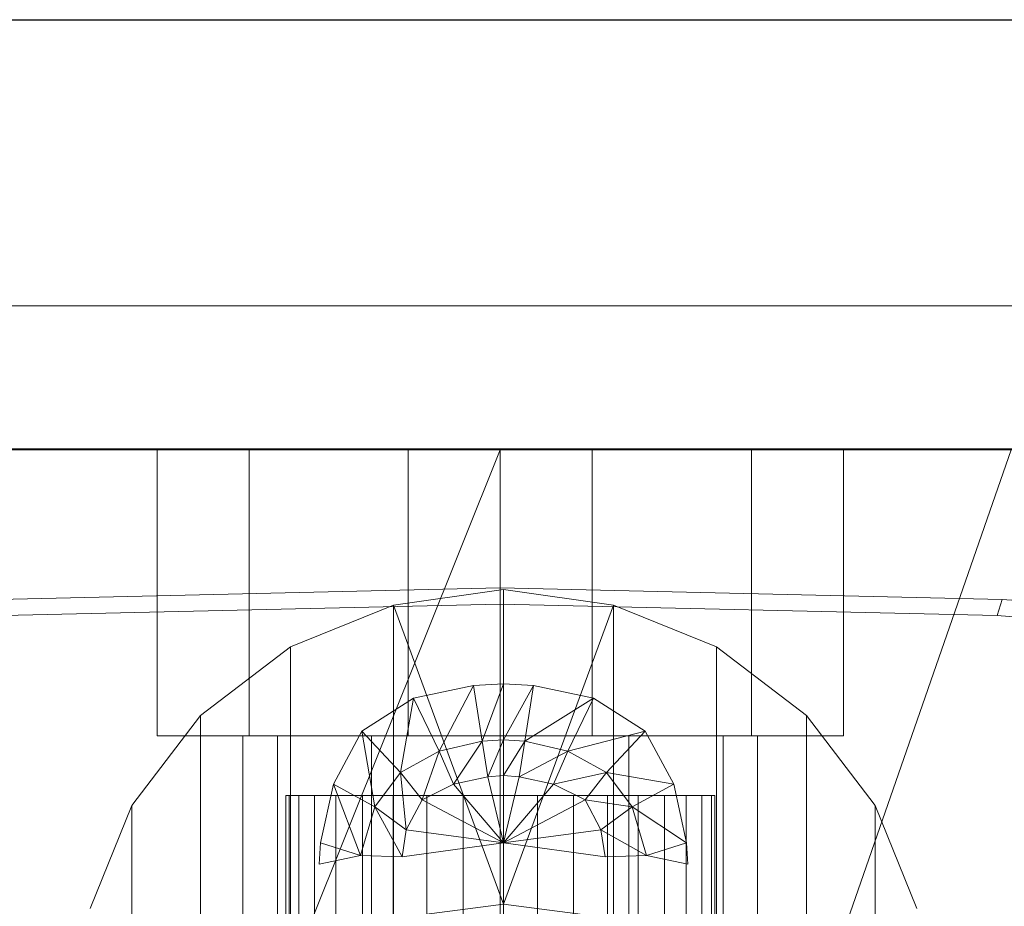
# Model space of a CAD drawing. Header units: metres. Extents: x 391.1 to 427.5, y 12.7 to 28.4.
# Tile 203 of 240: x 411.9763 to 412.0452, y 24.0887 to 24.1507. Entities that reach past the tile are written whole.
import ezdxf

# ---------------------------------------------------------------- set-up
doc = ezdxf.new("R2010")
doc.units = ezdxf.units.M
for name, color, linetype, lineweight in [('02_MOBILIARIO', 7, 'Continuous', 18), ('A-DETL-____-MBND', 7, 'Continuous', 18), ('A-WALL-____-MCUT', 7, 'Continuous', 25), ('A-WALL-____-OTLN', 7, 'Continuous', 25), ('Mobiliario', 7, 'Continuous', 18)]:
    doc.layers.add(name, color=color, linetype=linetype, lineweight=lineweight)

# ---------------------------------------------------------------- blocks, each defined once
blk = doc.blocks.new('Family - Evans P-1-153476-01_ENLLUMENAT_PS1')
at = {"layer": 'A-WALL-____-MCUT', "color": 253, "true_color": 0xaaaaaa}
blk.add_line((6.063259, 0.15), (0, 0.15), dxfattribs=at)
at = {"layer": 'A-WALL-____-OTLN', "color": 253, "true_color": 0xaaaaaa}
blk.add_line((6.063259, 0.15), (0, 0.15), dxfattribs=at)
blk = doc.blocks.new('Family - Mirall PS-1-153497-01_ENLLUMENAT_PS1')
at = {"layer": '02_MOBILIARIO', "color": 253, "true_color": 0xaaaaaa}
for p, q in [((0.6, 0.03), (0, 0.03)), ((0, 0.01), (0.6, 0.01)), ((0, 0.01), (0.6, 0.01)), ((0.6, 0), (0, 0))]:
    blk.add_line(p, q, dxfattribs=at)
at = {"layer": 'Mobiliario', "color": 253, "true_color": 0xaaaaaa}
for p, q in [((0.6, 0.03), (0, 0.03)), ((0, 0.01), (0.6, 0.01)), ((0.6, 0.01), (0, 0.01)), ((0, 0), (0.6, 0))]:
    blk.add_line(p, q, dxfattribs=at)
blk = doc.blocks.new('Family - Rentamans PS-1-153528-01_ENLLUMENAT_PS1')
at = {"layer": 'A-DETL-____-MBND', "color": 253, "true_color": 0xaaaaaa}
for p, q in [((0.361455, 0.265), (0.004061, 0.265)), ((0.182758, 0.265), (0.141568, 0.162272)), ((0.182758, 0.265), (0.147019, 0.265)), ((0.165189, 0.265), (0.158758, 0.265)), ((0.158758, 0.265), (0.158758, 0.245)), ((0.158758, 0.265), (0.158758, 0.245)), ((0.158758, 0.265), (0.165189, 0.265)), ((0.176327, 0.265), (0.165189, 0.265)), ((0.165189, 0.265), (0.165189, 0.245)), ((0.165189, 0.265), (0.165189, 0.245)), ((0.165189, 0.265), (0.176327, 0.265)), ((0.189189, 0.265), (0.176327, 0.265)), ((0.176327, 0.265), (0.176327, 0.245)), ((0.176327, 0.265), (0.176327, 0.245)), ((0.176327, 0.265), (0.189189, 0.265)), ((0.218497, 0.265), (0.182758, 0.265)), ((0.218497, 0.265), (0.182758, 0.162272)), ((0.182758, 0.162272), (0.182758, 0.265)), ((0.200327, 0.265), (0.189189, 0.265)), ((0.189189, 0.265), (0.189189, 0.245)), ((0.189189, 0.265), (0.189189, 0.245)), ((0.189189, 0.265), (0.200327, 0.265)), ((0.200327, 0.245), (0.200327, 0.265)), ((0.200327, 0.265), (0.200327, 0.245)), ((0.200327, 0.265), (0.206758, 0.265)), ((0.206758, 0.265), (0.200327, 0.265)), ((0.206758, 0.265), (0.206758, 0.245)), ((0.206758, 0.265), (0.206758, 0.245)), ((0.14766, 0.254536), (0.182758, 0.255347)), ((0.182986, 0.255229), (0.175287, 0.254128)), ((0.182758, 0.255347), (0.217856, 0.254536)), ((0.182758, 0.25421), (0.182758, 0.255347)), ((0.182986, 0.255229), (0.182986, 0.233229)), ((0.190686, 0.254128), (0.182986, 0.255229)), ((0.148007, 0.253407), (0.182758, 0.25421)), ((0.175287, 0.254128), (0.168087, 0.251229)), ((0.175287, 0.254128), (0.182986, 0.233229)), ((0.175287, 0.254128), (0.175287, 0.232229)), ((0.182758, 0.25421), (0.217509, 0.253407)), ((0.190686, 0.254128), (0.182986, 0.233229)), ((0.197886, 0.251229), (0.190686, 0.254128)), ((0.190686, 0.254128), (0.190686, 0.232229)), ((0.217509, 0.253407), (0.217856, 0.254536)), ((0.217856, 0.254536), (0.256727, 0.251728)), ((0.217509, 0.253407), (0.255995, 0.250628)), ((0.168087, 0.251229), (0.161787, 0.246428)), ((0.168087, 0.251229), (0.168087, 0.229328)), ((0.204186, 0.246428), (0.197886, 0.251229)), ((0.197886, 0.251229), (0.197886, 0.229328)), ((0.180886, 0.248528), (0.182986, 0.248628)), ((0.180886, 0.248528), (0.182986, 0.248628)), ((0.181486, 0.244628), (0.182986, 0.248628)), ((0.182986, 0.244729), (0.182986, 0.248628)), ((0.182986, 0.248628), (0.185087, 0.248528)), ((0.182986, 0.248628), (0.185087, 0.248528)), ((0.176686, 0.247628), (0.180886, 0.248528)), ((0.176686, 0.247628), (0.180886, 0.248528)), ((0.178486, 0.243928), (0.180886, 0.248528)), ((0.181486, 0.244628), (0.180886, 0.248528)), ((0.182986, 0.244729), (0.185087, 0.248528)), ((0.185087, 0.248528), (0.184486, 0.244628)), ((0.185087, 0.248528), (0.189287, 0.247628)), ((0.185087, 0.248528), (0.189287, 0.247628)), ((0.173087, 0.245328), (0.176686, 0.247628)), ((0.173087, 0.245328), (0.176686, 0.247628)), ((0.175787, 0.242428), (0.176686, 0.247628)), ((0.178486, 0.243928), (0.176686, 0.247628)), ((0.184486, 0.244628), (0.189287, 0.247628)), ((0.189287, 0.247628), (0.187486, 0.243928)), ((0.189287, 0.247628), (0.192886, 0.245328)), ((0.189287, 0.247628), (0.192886, 0.245328)), ((0.161787, 0.246428), (0.156986, 0.240128)), ((0.161787, 0.246428), (0.161787, 0.224528)), ((0.208986, 0.240128), (0.204186, 0.246428)), ((0.204186, 0.246428), (0.204186, 0.224528)), ((0.171087, 0.241628), (0.173087, 0.245328)), ((0.171087, 0.241628), (0.173087, 0.245328)), ((0.175787, 0.242428), (0.173087, 0.245328)), ((0.173986, 0.240028), (0.173087, 0.245328)), ((0.192886, 0.245328), (0.187486, 0.243928)), ((0.192886, 0.245328), (0.190186, 0.242428)), ((0.192886, 0.245328), (0.194886, 0.241628)), ((0.192886, 0.245328), (0.194886, 0.241628)), ((0.165189, 0.245), (0.158758, 0.245)), ((0.158758, 0.245), (0.165189, 0.245)), ((0.16717, 0.245), (0.164758, 0.245)), ((0.164758, 0.245), (0.16717, 0.245)), ((0.164758, 0.150299), (0.164758, 0.245)), ((0.176327, 0.245), (0.165189, 0.245)), ((0.165189, 0.245), (0.176327, 0.245)), ((0.173758, 0.245), (0.16717, 0.245)), ((0.16717, 0.245), (0.173758, 0.245)), ((0.16717, 0.159299), (0.16717, 0.245)), ((0.16717, 0.159299), (0.16717, 0.245)), ((0.182758, 0.245), (0.173758, 0.245)), ((0.173758, 0.245), (0.182758, 0.245)), ((0.173758, 0.165887), (0.173758, 0.245)), ((0.173758, 0.165887), (0.173758, 0.245)), ((0.189189, 0.245), (0.176327, 0.245)), ((0.176327, 0.245), (0.189189, 0.245)), ((0.178486, 0.243928), (0.181486, 0.244628)), ((0.179486, 0.241628), (0.181486, 0.244628)), ((0.181486, 0.244628), (0.182986, 0.244729)), ((0.181886, 0.242128), (0.181486, 0.244628)), ((0.181886, 0.242128), (0.182986, 0.244729)), ((0.191758, 0.245), (0.182758, 0.245)), ((0.182758, 0.245), (0.191758, 0.245)), ((0.182758, 0.168299), (0.182758, 0.245)), ((0.182758, 0.168299), (0.182758, 0.245)), ((0.182986, 0.242229), (0.182986, 0.244729)), ((0.182986, 0.244729), (0.184486, 0.244628)), ((0.182986, 0.242229), (0.184486, 0.244628)), ((0.184486, 0.244628), (0.184087, 0.242128)), ((0.184486, 0.244628), (0.187486, 0.243928)), ((0.200327, 0.245), (0.189189, 0.245)), ((0.189189, 0.245), (0.200327, 0.245)), ((0.191758, 0.245), (0.198347, 0.245)), ((0.198347, 0.245), (0.191758, 0.245)), ((0.191758, 0.165887), (0.191758, 0.245)), ((0.191758, 0.165887), (0.191758, 0.245)), ((0.198347, 0.245), (0.200758, 0.245)), ((0.200758, 0.245), (0.198347, 0.245)), ((0.198347, 0.245), (0.198347, 0.159299)), ((0.198347, 0.159299), (0.198347, 0.245)), ((0.200327, 0.245), (0.206758, 0.245)), ((0.206758, 0.245), (0.200327, 0.245)), ((0.200758, 0.150299), (0.200758, 0.245)), ((0.175787, 0.242428), (0.178486, 0.243928)), ((0.177287, 0.240528), (0.178486, 0.243928)), ((0.179486, 0.241628), (0.178486, 0.243928)), ((0.187486, 0.243928), (0.184087, 0.242128)), ((0.187486, 0.243928), (0.186486, 0.241628)), ((0.187486, 0.243928), (0.190186, 0.242428)), ((0.173986, 0.240028), (0.175787, 0.242428)), ((0.177287, 0.240528), (0.175787, 0.242428)), ((0.176186, 0.238428), (0.175787, 0.242428)), ((0.190186, 0.242428), (0.186486, 0.241628)), ((0.190186, 0.242428), (0.188686, 0.240528)), ((0.190186, 0.242428), (0.191986, 0.240028)), ((0.194886, 0.241628), (0.190186, 0.242428)), ((0.179486, 0.241628), (0.181886, 0.242128)), ((0.181886, 0.242128), (0.182986, 0.242229)), ((0.182986, 0.237528), (0.181886, 0.242128)), ((0.182986, 0.237528), (0.182986, 0.242229)), ((0.182986, 0.242229), (0.184087, 0.242128)), ((0.184087, 0.242128), (0.182986, 0.237528)), ((0.184087, 0.242128), (0.186486, 0.241628)), ((0.170186, 0.237528), (0.171087, 0.241628)), ((0.170186, 0.237528), (0.171087, 0.241628)), ((0.173986, 0.240028), (0.171087, 0.241628)), ((0.172986, 0.236628), (0.171087, 0.241628)), ((0.177287, 0.240528), (0.179486, 0.241628)), ((0.182986, 0.237528), (0.179486, 0.241628)), ((0.186486, 0.241628), (0.182986, 0.237528)), ((0.186486, 0.241628), (0.188686, 0.240528)), ((0.194886, 0.241628), (0.191986, 0.240028)), ((0.194886, 0.241628), (0.195787, 0.237528)), ((0.194886, 0.241628), (0.195787, 0.237528)), ((0.167758, 0.240838), (0.167758, 0.191066)), ((0.167986, 0.240838), (0.167758, 0.240838)), ((0.167758, 0.240838), (0.167986, 0.240838)), ((0.167986, 0.240838), (0.167986, 0.191025)), ((0.168663, 0.240838), (0.167986, 0.240838)), ((0.167986, 0.240838), (0.167986, 0.191124)), ((0.167986, 0.240838), (0.168663, 0.240838)), ((0.169768, 0.240838), (0.168663, 0.240838)), ((0.168663, 0.240838), (0.168663, 0.191002)), ((0.168663, 0.240838), (0.168663, 0.191198)), ((0.168663, 0.240838), (0.169768, 0.240838)), ((0.169768, 0.19099), (0.169768, 0.240838)), ((0.169768, 0.240838), (0.169768, 0.191285)), ((0.169768, 0.240838), (0.171267, 0.240838)), ((0.171267, 0.240838), (0.169768, 0.240838)), ((0.171267, 0.240838), (0.171267, 0.191383)), ((0.171267, 0.240838), (0.173116, 0.240838)), ((0.171267, 0.240838), (0.171267, 0.190974)), ((0.173116, 0.240838), (0.171267, 0.240838)), ((0.173116, 0.240838), (0.173116, 0.191488)), ((0.173116, 0.240838), (0.175258, 0.240838)), ((0.173116, 0.240838), (0.173116, 0.190982)), ((0.175258, 0.240838), (0.173116, 0.240838)), ((0.175258, 0.240838), (0.175258, 0.191599)), ((0.175258, 0.240838), (0.177628, 0.240838)), ((0.175258, 0.240838), (0.175258, 0.191012)), ((0.177628, 0.240838), (0.175258, 0.240838)), ((0.176186, 0.238428), (0.177287, 0.240528)), ((0.182986, 0.237528), (0.177287, 0.240528)), ((0.177628, 0.240838), (0.177628, 0.19171)), ((0.177628, 0.240838), (0.180153, 0.240838)), ((0.177628, 0.240838), (0.177628, 0.191064)), ((0.180153, 0.240838), (0.177628, 0.240838)), ((0.180153, 0.240838), (0.180153, 0.191819)), ((0.180153, 0.240838), (0.182758, 0.240838)), ((0.180153, 0.240838), (0.180153, 0.191137)), ((0.182758, 0.240838), (0.180153, 0.240838)), ((0.182758, 0.240838), (0.182758, 0.191922)), ((0.182758, 0.240838), (0.185363, 0.240838)), ((0.182758, 0.191229), (0.182758, 0.240838)), ((0.185363, 0.240838), (0.182758, 0.240838)), ((0.188686, 0.240528), (0.182986, 0.237528)), ((0.185363, 0.240838), (0.185363, 0.191819)), ((0.185363, 0.240838), (0.187888, 0.240838)), ((0.185363, 0.191137), (0.185363, 0.240838)), ((0.185363, 0.240838), (0.187888, 0.240838)), ((0.187888, 0.240838), (0.187888, 0.19171)), ((0.187888, 0.240838), (0.190258, 0.240838)), ((0.187888, 0.240838), (0.190258, 0.240838)), ((0.187888, 0.240838), (0.187888, 0.191064)), ((0.188686, 0.240528), (0.189787, 0.238428)), ((0.191986, 0.240028), (0.188686, 0.240528)), ((0.190258, 0.240838), (0.190258, 0.191599)), ((0.190258, 0.240838), (0.1924, 0.240838)), ((0.190258, 0.240838), (0.1924, 0.240838)), ((0.190258, 0.240838), (0.190258, 0.191012)), ((0.1924, 0.240838), (0.1924, 0.191488)), ((0.1924, 0.240838), (0.194249, 0.240838)), ((0.1924, 0.240838), (0.194249, 0.240838)), ((0.1924, 0.240838), (0.1924, 0.190982)), ((0.194249, 0.240838), (0.194249, 0.191383)), ((0.194249, 0.240838), (0.195748, 0.240838)), ((0.194249, 0.240838), (0.195748, 0.240838)), ((0.194249, 0.240838), (0.194249, 0.190974)), ((0.196854, 0.240838), (0.195748, 0.240838)), ((0.195748, 0.240838), (0.195748, 0.19099)), ((0.195748, 0.240838), (0.195748, 0.191285)), ((0.195748, 0.240838), (0.196854, 0.240838)), ((0.196854, 0.240838), (0.196854, 0.191002)), ((0.19753, 0.240838), (0.196854, 0.240838)), ((0.196854, 0.240838), (0.196854, 0.191198)), ((0.196854, 0.240838), (0.19753, 0.240838)), ((0.19753, 0.191025), (0.19753, 0.240838)), ((0.19753, 0.240838), (0.19753, 0.191124)), ((0.19753, 0.240838), (0.197758, 0.240838)), ((0.197758, 0.240838), (0.19753, 0.240838)), ((0.197758, 0.240838), (0.197758, 0.191066)), ((0.156986, 0.240128), (0.154087, 0.232928)), ((0.156986, 0.218229), (0.156986, 0.240128)), ((0.172986, 0.236628), (0.173986, 0.240028)), ((0.176186, 0.238428), (0.173986, 0.240028)), ((0.175886, 0.236528), (0.173986, 0.240028)), ((0.191986, 0.240028), (0.189787, 0.238428)), ((0.191986, 0.240028), (0.192986, 0.236628)), ((0.195787, 0.237528), (0.191986, 0.240028)), ((0.211886, 0.232928), (0.208986, 0.240128)), ((0.208986, 0.240128), (0.208986, 0.218229)), ((0.175886, 0.236528), (0.176186, 0.238428)), ((0.182986, 0.237528), (0.176186, 0.238428)), ((0.189787, 0.238428), (0.182986, 0.237528)), ((0.189787, 0.238428), (0.190087, 0.236528)), ((0.192986, 0.236628), (0.189787, 0.238428)), ((0.170087, 0.236028), (0.170186, 0.237528)), ((0.170087, 0.236028), (0.170186, 0.237528)), ((0.172986, 0.236628), (0.170186, 0.237528)), ((0.182986, 0.237528), (0.175886, 0.236528)), ((0.190087, 0.236528), (0.182986, 0.237528)), ((0.195787, 0.237528), (0.192986, 0.236628)), ((0.195787, 0.237528), (0.195886, 0.236028)), ((0.195787, 0.237528), (0.195886, 0.236028)), ((0.172986, 0.236628), (0.170087, 0.236028)), ((0.175886, 0.236528), (0.172986, 0.236628)), ((0.192986, 0.236628), (0.190087, 0.236528)), ((0.195886, 0.236028), (0.192986, 0.236628)), ((0.182986, 0.233229), (0.175287, 0.232229)), ((0.182986, 0.233229), (0.190686, 0.232229)), ((0.182986, 0.233229), (0.182986, 0.231229))]:
    blk.add_line(p, q, dxfattribs=at)
blk = doc.blocks.new('LONDR55-XX_ZZ-ARQ-CAA-M3D-Londres55_ifc-1-01_ENLLUMENAT_PS1')
at = {"layer": '02_MOBILIARIO', "color": 253, "lineweight": 18, "true_color": 0xaaaaaa}
for name, p in [('Family - Mirall PS-1-153497-01_ENLLUMENAT_PS1', (411.719598, 24.120737)), ('Family - Rentamans PS-1-153528-01_ENLLUMENAT_PS1', (411.827143, 23.855661))]:
    blk.add_blockref(name, p, dxfattribs=at)
at = {"layer": 'A-WALL-____-OTLN', "color": 253, "lineweight": 18, "true_color": 0xaaaaaa, "rotation": 180}
blk.add_blockref('Family - Evans P-1-153476-01_ENLLUMENAT_PS1', (414.156445, 24.300737), dxfattribs=at)

msp = doc.modelspace()

# ---------------------------------------------------------------- block references
at = {"lineweight": 5}
msp.add_blockref('LONDR55-XX_ZZ-ARQ-CAA-M3D-Londres55_ifc-1-01_ENLLUMENAT_PS1', (0, 0), dxfattribs=at)

doc.saveas('drawing.dxf')
